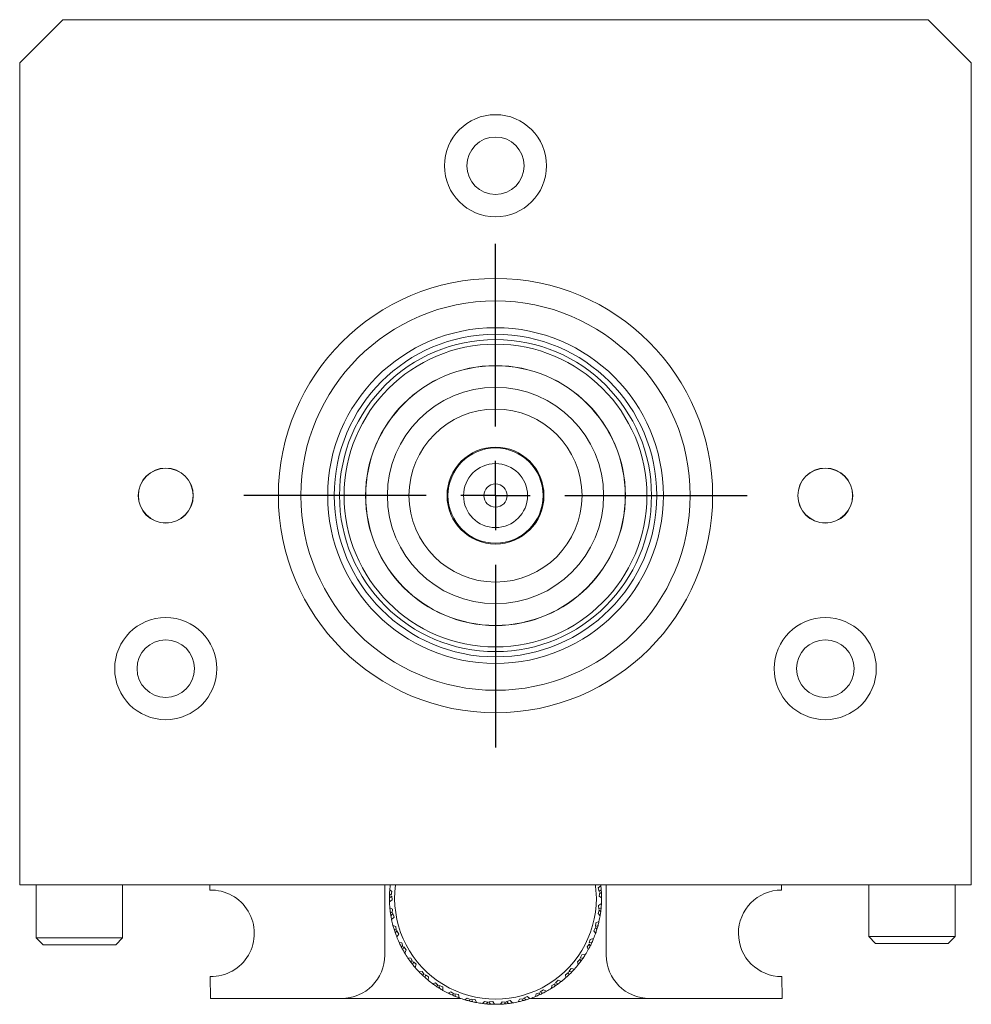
# Model space of a CAD drawing. Header units: inches. Extents: x 1.1 to 20.6, y 0.8 to 16.
# Tile 13 of 22: x 7.4 to 10.1, y 6.9 to 9.8. Entities that reach past the tile are written whole.
import ezdxf

# ---------------------------------------------------------------- set-up
doc = ezdxf.new("R2010")
doc.units = ezdxf.units.IN
doc.header["$MEASUREMENT"] = 0
doc.layers.add('SLD-0', color=7, linetype='Continuous')

# ---------------------------------------------------------------- blocks, each defined once
blk = doc.blocks.new('SW_CENTERMARKSYMBOL_0')
at = {"layer": 'SLD-0', "color": 0}
for p, q in [((0, 0.2), (0, 0.7275)), ((0, 0), (0, 0.1)), ((-0.2, 0), (-0.7275, 0)), ((0, 0), (-0.1, 0)), ((0, 0), (0, -0.1)), ((0, 0), (0.1, 0)), ((0.2, 0), (0.7275, 0)), ((0, -0.2), (0, -0.7275))]:
    blk.add_line(p, q, dxfattribs=at)

msp = doc.modelspace()

# ---------------------------------------------------------------- linework, layer by layer
at = {"color": 7, "linetype": 'Continuous', "lineweight": 15}
for p, q in [((7.5177, 9.7924), (7.3927, 9.6674)), ((10.0177, 9.7924), (7.5177, 9.7924)), ((10.1427, 9.6674), (10.0177, 9.7924)), ((7.3927, 9.6674), (7.3927, 7.2924)), ((10.1427, 7.2924), (10.1427, 9.6674)), ((7.3927, 7.2924), (10.1427, 7.2924)), ((7.4402, 7.2924), (7.4402, 7.1391)), ((7.6902, 7.1391), (7.6902, 7.2924)), ((7.9419, 7.2924), (7.942, 7.2776)), ((8.4477, 7.2924), (8.4477, 7.0896)), ((9.072, 7.2902), (9.0646, 7.2838)), ((9.0646, 7.2838), (9.0668, 7.2733)), ((9.0877, 7.0896), (9.0877, 7.2924)), ((9.594, 7.2776), (9.5939, 7.2924)), ((9.8462, 7.2924), (9.8462, 7.1436)), ((10.0962, 7.1436), (10.0962, 7.2924)), ((8.468, 7.2601), (8.4612, 7.2554)), ((8.4614, 7.267), (8.4663, 7.263)), ((8.4685, 7.2733), (8.4622, 7.2786)), ((8.4663, 7.263), (8.4685, 7.2733)), ((8.4693, 7.2495), (8.468, 7.2601)), ((9.0668, 7.2733), (9.0732, 7.2786)), ((9.0687, 7.2706), (9.0674, 7.2601)), ((9.0674, 7.2601), (9.0742, 7.2554)), ((9.0739, 7.267), (9.0687, 7.2706)), ((8.4613, 7.2437), (8.4693, 7.2495)), ((8.4696, 7.2225), (8.4624, 7.2267)), ((9.0738, 7.2383), (9.0653, 7.2332)), ((9.0653, 7.2332), (9.0658, 7.2225)), ((9.0658, 7.2225), (9.0729, 7.2267)), ((8.4637, 7.2151), (8.4691, 7.2119)), ((8.4712, 7.2094), (8.4654, 7.2035)), ((8.4675, 7.1921), (8.4744, 7.1991)), ((8.4691, 7.2119), (8.4696, 7.2225)), ((8.4744, 7.1991), (8.4712, 7.2094)), ((9.0672, 7.2195), (9.0641, 7.2094)), ((9.0641, 7.2094), (9.07, 7.2035)), ((9.0717, 7.2151), (9.0672, 7.2195)), ((8.4792, 7.1725), (8.4714, 7.1755)), ((8.4805, 7.1621), (8.4792, 7.1725)), ((9.057, 7.1694), (9.0523, 7.1599)), ((9.0575, 7.1832), (9.0562, 7.1725)), ((9.0562, 7.1725), (9.0639, 7.1755)), ((9.0607, 7.1643), (9.057, 7.1694)), ((9.0667, 7.1867), (9.0575, 7.1832)), ((8.4746, 7.1642), (8.4805, 7.1621)), ((8.483, 7.1599), (8.4782, 7.1532)), ((8.4823, 7.1423), (8.4879, 7.1504)), ((8.4879, 7.1504), (8.483, 7.1599)), ((9.0523, 7.1599), (9.0571, 7.1532)), ((9.8462, 7.1436), (9.8662, 7.1236)), ((9.8462, 7.1436), (9.8591, 7.1436)), ((9.8591, 7.1436), (10.0962, 7.1436)), ((10.0762, 7.1236), (10.0962, 7.1436)), ((7.4402, 7.1391), (7.4602, 7.1191)), ((7.4402, 7.1391), (7.516, 7.1391)), ((7.5239, 7.1191), (7.4602, 7.1191)), ((7.516, 7.1391), (7.6902, 7.1391)), ((7.6702, 7.1191), (7.5239, 7.1191)), ((7.6702, 7.1191), (7.6902, 7.1391)), ((8.4971, 7.125), (8.4889, 7.1265)), ((8.494, 7.116), (8.5002, 7.1149)), ((8.5002, 7.1149), (8.4971, 7.125)), ((8.503, 7.1132), (8.4994, 7.1057)), ((8.5094, 7.1046), (8.503, 7.1132)), ((9.0386, 7.1217), (9.0323, 7.1132)), ((9.0323, 7.1132), (9.0359, 7.1057)), ((9.0414, 7.1352), (9.0382, 7.125)), ((9.0382, 7.125), (9.0464, 7.1265)), ((9.0414, 7.116), (9.0386, 7.1217)), ((9.051, 7.1372), (9.0414, 7.1352)), ((9.877, 7.1236), (9.8662, 7.1236)), ((10.0762, 7.1236), (9.877, 7.1236)), ((8.5052, 7.0956), (8.5094, 7.1046)), ((9.0174, 7.0907), (9.0125, 7.0811)), ((9.0272, 7.091), (9.0174, 7.0907)), ((8.5228, 7.0811), (8.5145, 7.0813)), ((8.5213, 7.0717), (8.5275, 7.0717)), ((8.5275, 7.0717), (8.5228, 7.0811)), ((8.5306, 7.0705), (8.5284, 7.0625)), ((8.5384, 7.0631), (8.5306, 7.0705)), ((8.5358, 7.0536), (8.5384, 7.0631)), ((9.0123, 7.0778), (9.0047, 7.0705)), ((9.0047, 7.0705), (9.007, 7.0625)), ((9.0141, 7.0718), (9.0123, 7.0778)), ((9.0125, 7.0811), (9.0208, 7.0813)), ((7.9433, 7.0277), (7.9437, 6.9646)), ((8.5555, 7.0422), (8.5473, 7.0409)), ((8.5618, 7.0337), (8.5555, 7.0422)), ((8.5556, 7.0327), (8.5618, 7.0337)), ((8.5651, 7.0331), (8.5642, 7.0248)), ((8.574, 7.0271), (8.5651, 7.0331)), ((8.573, 7.0173), (8.574, 7.0271)), ((8.979, 7.039), (8.9703, 7.0331)), ((8.9703, 7.0331), (8.9712, 7.0248)), ((8.9798, 7.0327), (8.979, 7.039)), ((8.9862, 7.0508), (8.9798, 7.0422)), ((8.9798, 7.0422), (8.988, 7.0409)), ((8.9959, 7.0495), (8.9862, 7.0508)), ((9.5957, 6.9646), (9.5953, 7.0276)), ((8.5944, 7.0094), (8.5865, 7.0068)), ((8.602, 7.0021), (8.5944, 7.0094)), ((8.5961, 7.0001), (8.602, 7.0021)), ((8.6151, 6.9976), (8.6053, 7.002)), ((8.6053, 7.002), (8.6058, 6.9937)), ((8.93, 7.002), (8.9295, 6.9937)), ((8.9396, 7.0064), (8.93, 7.002)), ((8.9393, 7.0001), (8.9396, 7.0064)), ((8.9487, 7.0168), (8.9409, 7.0094)), ((8.9409, 7.0094), (8.9488, 7.0068)), ((8.9581, 7.0138), (8.9487, 7.0168)), ((8.6158, 6.9878), (8.6151, 6.9976)), ((8.6382, 6.9836), (8.6309, 6.9797)), ((8.647, 6.9777), (8.6382, 6.9836)), ((8.6414, 6.9747), (8.647, 6.9777)), ((8.6606, 6.9755), (8.6502, 6.9782)), ((8.6502, 6.9782), (8.6521, 6.9701)), ((8.663, 6.9659), (8.6606, 6.9755)), ((8.8594, 6.9701), (8.8496, 6.9656)), ((8.8672, 6.9641), (8.8594, 6.9701)), ((8.8851, 6.9782), (8.8832, 6.9701)), ((8.8953, 6.9809), (8.8851, 6.9782)), ((8.8939, 6.9747), (8.8953, 6.9809)), ((8.906, 6.9896), (8.8971, 6.9836)), ((8.8971, 6.9836), (8.9044, 6.9797)), ((8.9147, 6.9851), (8.906, 6.9896)), ((7.9437, 6.9646), (8.3227, 6.9646)), ((8.3227, 6.9646), (8.6666, 6.9646)), ((8.6858, 6.9656), (8.6792, 6.9605)), ((8.6954, 6.9613), (8.6858, 6.9656)), ((8.6905, 6.9574), (8.6954, 6.9613)), ((8.7092, 6.9614), (8.6985, 6.9623)), ((8.6985, 6.9623), (8.7018, 6.9547)), ((8.7132, 6.9524), (8.7092, 6.9614)), ((8.7357, 6.9559), (8.7301, 6.9498)), ((8.7459, 6.9533), (8.7357, 6.9559)), ((8.7417, 6.9486), (8.7459, 6.9533)), ((8.7595, 6.9557), (8.7488, 6.9548)), ((8.7488, 6.9548), (8.7533, 6.9478)), ((8.7649, 6.9475), (8.7595, 6.9557)), ((8.7865, 6.9548), (8.782, 6.9478)), ((8.797, 6.9539), (8.7865, 6.9548)), ((8.7937, 6.9486), (8.797, 6.9539)), ((8.81, 6.9586), (8.7996, 6.9559)), ((8.7996, 6.9559), (8.8053, 6.9498)), ((8.8168, 6.9515), (8.81, 6.9586)), ((8.8368, 6.9623), (8.8336, 6.9547)), ((8.8473, 6.9632), (8.8368, 6.9623)), ((8.8449, 6.9574), (8.8473, 6.9632)), ((8.8496, 6.9656), (8.8561, 6.9605)), ((8.8687, 6.9646), (9.2127, 6.9646)), ((9.2127, 6.9646), (9.5957, 6.9646))]:
    msp.add_line(p, q, dxfattribs=at)
at = {"color": 7, "linetype": 'Continuous', "lineweight": 15, "flags": 128}
for points in [[(9.0592, 7.254), (9.0571, 7.2885), (9.0566, 7.2924)], [(9.0717, 7.2929), (9.0718, 7.2923), (9.072, 7.2902)]]:
    msp.add_lwpolyline(points, dxfattribs=at)
at = {"color": 7, "linetype": 'Continuous', "lineweight": 15}
for centre, radius in [((8.7677, 9.3704), 0.1475), ((8.7677, 9.3704), 0.083), ((8.7677, 8.4174), 0.6275), ((8.7677, 8.4174), 0.5625), ((8.7677, 8.4174), 0.485), ((8.7677, 8.4174), 0.466), ((8.7677, 8.4174), 0.4508), ((8.7677, 8.4174), 0.4375), ((8.7677, 8.4174), 0.3755), ((8.7677, 8.4174), 0.375), ((8.7677, 8.4174), 0.3125), ((8.7677, 8.4174), 0.25), ((8.7677, 8.4174), 0.14), ((8.7677, 8.4174), 0.1375), ((8.7677, 8.4174), 0.0925), ((7.8147, 8.4174), 0.0795), ((7.8147, 8.4174), 0.079), ((9.7207, 8.4174), 0.0795), ((9.7207, 8.4174), 0.079), ((8.7677, 8.4174), 0.0335), ((7.8147, 7.9174), 0.1475), ((9.7207, 7.9174), 0.1475), ((7.8147, 7.9174), 0.083), ((9.7207, 7.9174), 0.083)]:
    msp.add_circle(centre, radius, dxfattribs=at)
for centre, radius, start, end in [((8.7677, 7.254), 0.3065, 172.7027, 175.3876), ((8.7677, 7.254), 0.2915, 172.4303, 0), ((8.7677, 7.254), 0.3065, 4.6124, 6.7849), ((7.9457, 7.1526), 0.125, 268.9306, 91.6746), ((8.7677, 7.254), 0.3065, 177.5711, 179.7475), ((8.7677, 7.254), 0.3065, 179.7475, 181.92), ((8.7677, 7.254), 0.3065, 175.3876, 177.5711), ((8.7677, 7.254), 0.3065, 2.4359, 4.6124), ((8.7677, 7.254), 0.3065, 357.0552, 0.2525), ((8.7677, 7.254), 0.3065, 0.2597, 2.4359), ((9.5947, 7.1526), 0.125, 90.3026, 270.3026), ((8.7677, 7.254), 0.3065, 181.92, 185.1173), ((8.7677, 7.254), 0.3065, 185.1245, 187.3008), ((8.7677, 7.254), 0.3065, 352.7062, 354.8827), ((8.7677, 7.254), 0.3065, 354.8827, 357.0552), ((8.7677, 7.254), 0.3065, 187.3008, 189.4773), ((8.7677, 7.254), 0.3065, 189.4773, 191.6498), ((8.7677, 7.254), 0.3065, 347.3254, 350.5227), ((8.7677, 7.254), 0.3065, 350.5299, 352.7062), ((8.7677, 7.254), 0.3065, 191.6498, 194.8471), ((8.7677, 7.254), 0.3065, 194.8543, 197.0305), ((8.7677, 7.254), 0.3065, 342.9765, 345.1529), ((8.7677, 7.254), 0.3065, 345.1529, 347.3254), ((8.7677, 7.254), 0.3065, 197.0305, 199.207), ((8.7677, 7.254), 0.3065, 199.207, 201.3795), ((8.7677, 7.254), 0.3065, 201.3795, 204.5768), ((8.7677, 7.254), 0.3065, 337.5957, 340.793), ((8.7677, 7.254), 0.3065, 340.8002, 342.9765), ((8.7677, 7.254), 0.3065, 204.584, 206.7603), ((8.7677, 7.254), 0.3065, 206.7603, 208.9367), ((8.7677, 7.254), 0.3065, 331.0705, 333.2467), ((8.7677, 7.254), 0.3065, 333.2467, 335.4232), ((8.7677, 7.254), 0.3065, 335.4232, 337.5957), ((8.3227, 7.0896), 0.125, 270, 0), ((8.7677, 7.254), 0.3065, 208.9367, 211.1025), ((8.7677, 7.254), 0.3065, 211.1092, 214.3065), ((8.7677, 7.254), 0.3065, 325.6935, 327.866), ((8.7677, 7.254), 0.3065, 327.866, 331.0633), ((9.2127, 7.0896), 0.125, 180, 270), ((8.7677, 7.254), 0.3065, 214.3137, 216.49), ((8.7677, 7.254), 0.3065, 216.49, 218.6665), ((8.7677, 7.254), 0.3065, 218.6665, 220.8389), ((8.7677, 7.254), 0.3065, 318.1362, 321.3335), ((8.7677, 7.254), 0.3065, 321.3407, 323.517), ((8.7677, 7.254), 0.3065, 323.517, 325.6935), ((8.7677, 7.254), 0.3065, 220.8389, 224.0362), ((8.7677, 7.254), 0.3065, 224.0434, 226.2197), ((8.7677, 7.254), 0.3065, 226.2197, 228.3962), ((8.7677, 7.254), 0.3065, 311.611, 313.7873), ((8.7677, 7.254), 0.3065, 313.7873, 315.9638), ((8.7677, 7.254), 0.3065, 315.9638, 318.1362), ((8.7677, 7.254), 0.3065, 228.3962, 230.5687), ((8.7677, 7.254), 0.3065, 230.5687, 233.766), ((8.7677, 7.254), 0.3065, 233.7732, 235.9494), ((8.7677, 7.254), 0.3065, 235.9494, 238.1259), ((8.7677, 7.254), 0.3065, 301.8813, 304.0576), ((8.7677, 7.254), 0.3065, 304.0576, 306.234), ((8.7677, 7.254), 0.3065, 306.234, 308.4065), ((8.7677, 7.254), 0.3065, 308.4065, 311.6038), ((8.7677, 7.254), 0.3065, 238.1259, 240.2984), ((8.7677, 7.254), 0.3065, 240.2984, 243.4957), ((8.7677, 7.254), 0.3065, 243.5029, 245.6792), ((8.7677, 7.254), 0.3065, 245.6792, 247.8556), ((8.7677, 7.254), 0.3065, 247.8556, 250.0281), ((8.7677, 7.254), 0.3065, 288.947, 292.1444), ((8.7677, 7.254), 0.3065, 292.1516, 294.3278), ((8.7677, 7.254), 0.3065, 294.3278, 296.5043), ((8.7677, 7.254), 0.3065, 296.5043, 298.6768), ((8.7677, 7.254), 0.3065, 298.6768, 301.8741), ((8.7677, 7.254), 0.3065, 250.0281, 253.2254), ((8.7677, 7.254), 0.3065, 253.2326, 255.4089), ((8.7677, 7.254), 0.3065, 255.4089, 257.5854), ((8.7677, 7.254), 0.3065, 257.5854, 259.7579), ((8.7677, 7.254), 0.3065, 259.7579, 262.9552), ((8.7677, 7.254), 0.3065, 262.9624, 265.1386), ((8.7677, 7.254), 0.3065, 265.1386, 267.3151), ((8.7677, 7.254), 0.3065, 267.3151, 269.4876), ((8.7677, 7.254), 0.3065, 269.4876, 272.6849), ((8.7677, 7.254), 0.3065, 272.6921, 274.8684), ((8.7677, 7.254), 0.3065, 274.8684, 277.0448), ((8.7677, 7.254), 0.3065, 277.0448, 279.2173), ((8.7677, 7.254), 0.3065, 279.2173, 282.4146), ((8.7677, 7.254), 0.3065, 282.4218, 284.5981), ((8.7677, 7.254), 0.3065, 284.5981, 286.7746), ((8.7677, 7.254), 0.3065, 286.7746, 288.947)]:
    msp.add_arc(centre, radius, start, end, dxfattribs=at)

# ---------------------------------------------------------------- block references
at = {"layer": 'SLD-0', "color": 7}
msp.add_blockref('SW_CENTERMARKSYMBOL_0', (8.7677, 8.4174), dxfattribs=at)

doc.saveas('drawing.dxf')
